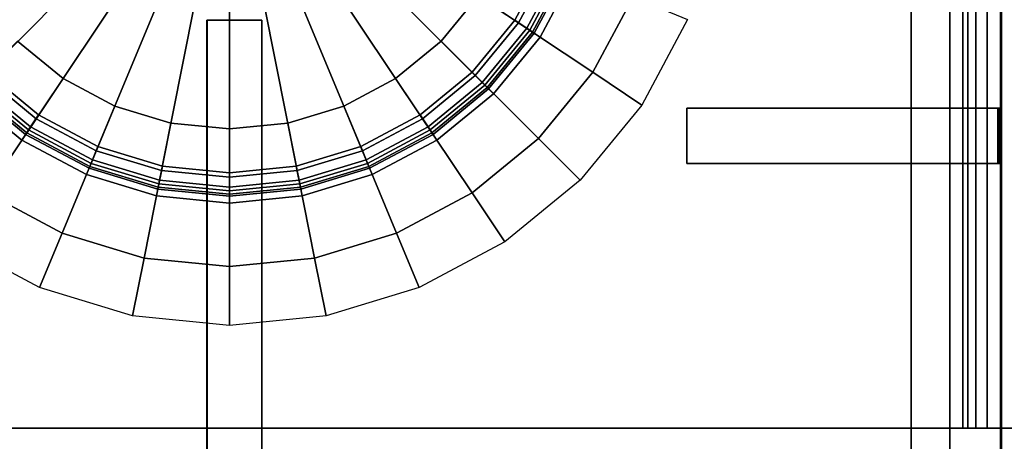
# Model space of a CAD drawing. Extents: x -17.9 to 18, y -14.2 to 13.3.
# Tile 12 of 61: x -12.8 to -5.7, y -9.7 to -6.6. Entities that reach past the tile are written whole.
import ezdxf

# ---------------------------------------------------------------- set-up
doc = ezdxf.new("R2010")
doc.units = 0
for name, color, linetype in [('GAS_ELEMENTS_7', 254, 'CONTINUOUS'), ('GAS_ELEMENTS_8', 250, 'CONTINUOUS'), ('GRATE_-_1', 250, 'CONTINUOUS'), ('RGM8058UC_-_BODY', 252, 'CONTINUOUS')]:
    doc.layers.add(name, color=color, linetype=linetype)

msp = doc.modelspace()

# ---------------------------------------------------------------- linework, layer by layer
at = {"layer": 'GAS_ELEMENTS_7'}
for points in [[(-9.2945, -6.0287, 6.2174), (-8.3671, -6.4128, 6.2174), (-8.6617, -6.9639, 6.2174), (-9.4963, -6.4062, 6.2174)], [(-9.4963, -6.4062, 6.5461), (-9.0461, -6.707, 6.5461), (-8.7943, -6.2359, 6.5461), (-9.2945, -6.0287, 6.5461)], [(-9.1204, -6.6574, 6.8762), (-9.2299, -6.5842, 7.1238), (-8.9985, -6.1513, 7.1238), (-8.8768, -6.2017, 6.8762)], [(-9.1005, -6.6707, 6.8762), (-9.1204, -6.6574, 6.8762), (-8.8768, -6.2017, 6.8762), (-8.8547, -6.2109, 6.8762)], [(-9.0461, -6.707, 6.5461), (-9.1005, -6.6707, 6.8762), (-8.8547, -6.2109, 6.8762), (-8.7943, -6.2359, 6.5461)], [(-9.4963, -6.4062, 6.5461), (-9.4963, -6.4062, 6.2174), (-9.7679, -6.7371, 6.2174), (-9.7679, -6.7371, 6.5461)], [(-9.4963, -6.4062, 6.2174), (-8.6617, -6.9639, 6.2174), (-9.058, -7.4469, 6.2174), (-9.7679, -6.7371, 6.2174)], [(-9.7679, -6.7371, 6.5461), (-9.385, -7.12, 6.5461), (-9.0461, -6.707, 6.5461), (-9.4963, -6.4062, 6.5461)], [(-8.3041, -7.2028, 6.0709), (-8.6617, -6.9639, 6.2174), (-8.3671, -6.4128, 6.2174), (-7.9698, -6.5774, 6.0709)], [(-9.4481, -7.0568, 6.8762), (-9.5413, -6.9636, 7.1238), (-9.2299, -6.5842, 7.1238), (-9.1204, -6.6574, 6.8762)], [(-9.4312, -7.0737, 6.8762), (-9.4481, -7.0568, 6.8762), (-9.1204, -6.6574, 6.8762), (-9.1005, -6.6707, 6.8762)], [(-9.385, -7.12, 6.5461), (-9.4312, -7.0737, 6.8762), (-9.1005, -6.6707, 6.8762), (-9.0461, -6.707, 6.5461)], [(-12.5249, -7.0086, 6.2174), (-13.0826, -7.8433, 6.2174), (-13.5657, -7.4469, 6.2174), (-12.8558, -6.7371, 6.2174)], [(-12.8558, -6.7371, 6.5461), (-13.2387, -7.12, 6.5461), (-12.8258, -7.4589, 6.5461), (-12.5249, -7.0086, 6.5461)], [(-12.5249, -7.0086, 6.5461), (-12.5249, -7.0086, 6.2174), (-12.8558, -6.7371, 6.2174), (-12.8558, -6.7371, 6.5461)], [(-9.7679, -6.7371, 6.5461), (-9.7679, -6.7371, 6.2174), (-10.0988, -7.0086, 6.2174), (-10.0988, -7.0086, 6.5461)], [(-9.7679, -6.7371, 6.2174), (-9.058, -7.4469, 6.2174), (-9.541, -7.8433, 6.2174), (-10.0988, -7.0086, 6.2174)], [(-10.0988, -7.0086, 6.5461), (-9.7979, -7.4589, 6.5461), (-9.385, -7.12, 6.5461), (-9.7679, -6.7371, 6.5461)], [(-13.1756, -7.0568, 6.8762), (-13.0824, -6.9636, 7.1238), (-12.7029, -7.275, 7.1238), (-12.7762, -7.3846, 6.8762)], [(-9.8475, -7.3846, 6.8762), (-9.9208, -7.275, 7.1238), (-9.5413, -6.9636, 7.1238), (-9.4481, -7.0568, 6.8762)], [(-8.754, -7.751, 6.0709), (-9.058, -7.4469, 6.2174), (-8.6617, -6.9639, 6.2174), (-8.3041, -7.2028, 6.0709)], [(-12.1474, -7.2104, 6.2174), (-12.5316, -8.1378, 6.2174), (-13.0826, -7.8433, 6.2174), (-12.5249, -7.0086, 6.2174)], [(-12.5249, -7.0086, 6.5461), (-12.8258, -7.4589, 6.5461), (-12.3547, -7.7107, 6.5461), (-12.1474, -7.2104, 6.5461)], [(-12.1474, -7.2104, 6.5461), (-12.1474, -7.2104, 6.2174), (-12.5249, -7.0086, 6.2174), (-12.5249, -7.0086, 6.5461)], [(-10.0988, -7.0086, 6.5461), (-10.0988, -7.0086, 6.2174), (-10.4763, -7.2104, 6.2174), (-10.4763, -7.2104, 6.5461)], [(-10.0988, -7.0086, 6.2174), (-9.541, -7.8433, 6.2174), (-10.0921, -8.1378, 6.2174), (-10.4763, -7.2104, 6.2174)], [(-10.4763, -7.2104, 6.5461), (-10.269, -7.7107, 6.5461), (-9.7979, -7.4589, 6.5461), (-10.0988, -7.0086, 6.5461)], [(-13.2387, -7.12, 6.5461), (-13.1925, -7.0737, 6.8762), (-12.7895, -7.4045, 6.8762), (-12.8258, -7.4589, 6.5461)], [(-13.1925, -7.0737, 6.8762), (-13.1756, -7.0568, 6.8762), (-12.7762, -7.3846, 6.8762), (-12.7895, -7.4045, 6.8762)], [(-9.8342, -7.4045, 6.8762), (-9.8475, -7.3846, 6.8762), (-9.4481, -7.0568, 6.8762), (-9.4312, -7.0737, 6.8762)], [(-9.7979, -7.4589, 6.5461), (-9.8342, -7.4045, 6.8762), (-9.4312, -7.0737, 6.8762), (-9.385, -7.12, 6.5461)], [(-11.7378, -7.3347, 6.2174), (-11.9337, -8.3192, 6.2174), (-12.5316, -8.1378, 6.2174), (-12.1474, -7.2104, 6.2174)], [(-12.1474, -7.2104, 6.5461), (-12.3547, -7.7107, 6.5461), (-11.8435, -7.8658, 6.5461), (-11.7378, -7.3347, 6.5461)], [(-11.7378, -7.3347, 6.5461), (-11.7378, -7.3347, 6.2174), (-12.1474, -7.2104, 6.2174), (-12.1474, -7.2104, 6.5461)], [(-10.4763, -7.2104, 6.5461), (-10.4763, -7.2104, 6.2174), (-10.8859, -7.3347, 6.2174), (-10.8859, -7.3347, 6.5461)], [(-10.4763, -7.2104, 6.2174), (-10.0921, -8.1378, 6.2174), (-10.69, -8.3192, 6.2174), (-10.8859, -7.3347, 6.2174)], [(-10.8859, -7.3347, 6.5461), (-10.7802, -7.8658, 6.5461), (-10.269, -7.7107, 6.5461), (-10.4763, -7.2104, 6.5461)], [(-12.7762, -7.3846, 6.8762), (-12.7029, -7.275, 7.1238), (-12.27, -7.5064, 7.1238), (-12.3205, -7.6281, 6.8762)], [(-10.3032, -7.6281, 6.8762), (-10.3536, -7.5064, 7.1238), (-9.9208, -7.275, 7.1238), (-9.8475, -7.3846, 6.8762)], [(-12.7895, -7.4045, 6.8762), (-12.7762, -7.3846, 6.8762), (-12.3205, -7.6281, 6.8762), (-12.3296, -7.6503, 6.8762)], [(-11.3118, -7.3766, 6.2174), (-11.3118, -8.3805, 6.2174), (-11.9337, -8.3192, 6.2174), (-11.7378, -7.3347, 6.2174)], [(-11.7378, -7.3347, 6.5461), (-11.8435, -7.8658, 6.5461), (-11.3118, -7.9181, 6.5461), (-11.3118, -7.3766, 6.5461)], [(-11.3118, -7.3766, 6.5461), (-11.3118, -7.3766, 6.2174), (-11.7378, -7.3347, 6.2174), (-11.7378, -7.3347, 6.5461)], [(-10.8859, -7.3347, 6.5461), (-10.8859, -7.3347, 6.2174), (-11.3118, -7.3766, 6.2174), (-11.3118, -7.3766, 6.5461)], [(-10.8859, -7.3347, 6.2174), (-10.69, -8.3192, 6.2174), (-11.3118, -8.3805, 6.2174), (-11.3118, -7.3766, 6.2174)], [(-11.3118, -7.3766, 6.5461), (-11.3118, -7.9181, 6.5461), (-10.7802, -7.8658, 6.5461), (-10.8859, -7.3347, 6.5461)], [(-10.2941, -7.6503, 6.8762), (-10.3032, -7.6281, 6.8762), (-9.8475, -7.3846, 6.8762), (-9.8342, -7.4045, 6.8762)], [(-12.8258, -7.4589, 6.5461), (-12.7895, -7.4045, 6.8762), (-12.3296, -7.6503, 6.8762), (-12.3547, -7.7107, 6.5461)], [(-10.269, -7.7107, 6.5461), (-10.2941, -7.6503, 6.8762), (-9.8342, -7.4045, 6.8762), (-9.7979, -7.4589, 6.5461)], [(-9.3021, -8.2008, 6.0709), (-9.541, -7.8433, 6.2174), (-9.058, -7.4469, 6.2174), (-8.754, -7.751, 6.0709)], [(-12.3205, -7.6281, 6.8762), (-12.27, -7.5064, 7.1238), (-11.8003, -7.6489, 7.1238), (-11.826, -7.7781, 6.8762)], [(-10.7976, -7.7781, 6.8762), (-10.8234, -7.6489, 7.1238), (-10.3536, -7.5064, 7.1238), (-10.3032, -7.6281, 6.8762)], [(-12.3547, -7.7107, 6.5461), (-12.3296, -7.6503, 6.8762), (-11.8307, -7.8016, 6.8762), (-11.8435, -7.8658, 6.5461)], [(-12.3296, -7.6503, 6.8762), (-12.3205, -7.6281, 6.8762), (-11.826, -7.7781, 6.8762), (-11.8307, -7.8016, 6.8762)], [(-11.826, -7.7781, 6.8762), (-11.8003, -7.6489, 7.1238), (-11.3118, -7.697, 7.1238), (-11.3118, -7.8288, 6.8762)], [(-11.3118, -7.8288, 6.8762), (-11.3118, -7.697, 7.1238), (-10.8234, -7.6489, 7.1238), (-10.7976, -7.7781, 6.8762)], [(-10.793, -7.8016, 6.8762), (-10.7976, -7.7781, 6.8762), (-10.3032, -7.6281, 6.8762), (-10.2941, -7.6503, 6.8762)], [(-10.7802, -7.8658, 6.5461), (-10.793, -7.8016, 6.8762), (-10.2941, -7.6503, 6.8762), (-10.269, -7.7107, 6.5461)], [(-11.8435, -7.8658, 6.5461), (-11.8307, -7.8016, 6.8762), (-11.3118, -7.8527, 6.8762), (-11.3118, -7.9181, 6.5461)], [(-11.8307, -7.8016, 6.8762), (-11.826, -7.7781, 6.8762), (-11.3118, -7.8288, 6.8762), (-11.3118, -7.8527, 6.8762)], [(-11.3118, -7.8527, 6.8762), (-11.3118, -7.8288, 6.8762), (-10.7976, -7.7781, 6.8762), (-10.793, -7.8016, 6.8762)], [(-11.3118, -7.9181, 6.5461), (-11.3118, -7.8527, 6.8762), (-10.793, -7.8016, 6.8762), (-10.7802, -7.8658, 6.5461)], [(-13.3216, -8.2008, 6.0709), (-13.0826, -7.8433, 6.2174), (-12.5316, -8.1378, 6.2174), (-12.6962, -8.5351, 6.0709)], [(-9.9275, -8.5351, 6.0709), (-10.0921, -8.1378, 6.2174), (-9.541, -7.8433, 6.2174), (-9.3021, -8.2008, 6.0709)], [(-12.6962, -8.5351, 6.0709), (-12.5316, -8.1378, 6.2174), (-11.9337, -8.3192, 6.2174), (-12.0176, -8.741, 6.0709)], [(-10.6061, -8.741, 6.0709), (-10.69, -8.3192, 6.2174), (-10.0921, -8.1378, 6.2174), (-9.9275, -8.5351, 6.0709)], [(-12.0176, -8.741, 6.0709), (-11.9337, -8.3192, 6.2174), (-11.3118, -8.3805, 6.2174), (-11.3118, -8.8105, 6.0709)], [(-11.3118, -8.8105, 6.0709), (-11.3118, -8.3805, 6.2174), (-10.69, -8.3192, 6.2174), (-10.6061, -8.741, 6.0709)]]:
    msp.add_3dface(points, dxfattribs=at)
at = {"layer": 'GAS_ELEMENTS_8'}
for points in [[(-13.6556, -6.1639, 7.266), (-12.5259, -5.696, 6.9392), (-12.4045, -5.9232, 6.9392), (-13.4212, -6.6025, 7.266)], [(-9.2025, -6.6025, 7.266), (-10.2192, -5.9232, 6.9392), (-10.0978, -5.696, 6.9392), (-8.9681, -6.1639, 7.266)], [(-13.4212, -6.6025, 7.266), (-12.4045, -5.9232, 6.9392), (-12.2411, -6.1223, 6.9392), (-13.1057, -6.987, 7.266)], [(-9.518, -6.987, 7.266), (-10.3826, -6.1223, 6.9392), (-10.2192, -5.9232, 6.9392), (-9.2025, -6.6025, 7.266)], [(-13.1057, -6.987, 7.266), (-12.2411, -6.1223, 6.9392), (-12.0419, -6.2857, 6.9392), (-12.7213, -7.3025, 7.266)], [(-9.9024, -7.3025, 7.266), (-10.5818, -6.2857, 6.9392), (-10.3826, -6.1223, 6.9392), (-9.518, -6.987, 7.266)], [(-9.2299, -6.5842, 7.1238), (-9.0884, -6.6788, 7.1238), (-8.8412, -6.2165, 7.1238), (-8.9985, -6.1513, 7.1238)], [(-9.1433, -6.6421, 7.2556), (-9.2025, -6.6025, 7.266), (-8.9681, -6.1639, 7.266), (-8.9022, -6.1912, 7.2556)], [(-8.9022, -6.1912, 7.2556), (-8.8412, -6.2165, 7.1916), (-9.0884, -6.6788, 7.1916), (-9.1433, -6.6421, 7.2556)], [(-9.0884, -6.6788, 7.1238), (-9.0884, -6.6788, 7.1916), (-8.8412, -6.2165, 7.1916), (-8.8412, -6.2165, 7.1238)], [(-12.7213, -7.3025, 7.266), (-12.0419, -6.2857, 6.9392), (-11.8147, -6.4072, 6.9392), (-12.2827, -7.5369, 7.266)], [(-10.341, -7.5369, 7.266), (-10.809, -6.4072, 6.9392), (-10.5818, -6.2857, 6.9392), (-9.9024, -7.3025, 7.266)], [(-12.2827, -7.5369, 7.266), (-11.8147, -6.4072, 6.9392), (-11.5682, -6.482, 6.9392), (-11.8068, -7.6813, 7.266)], [(-10.8169, -7.6813, 7.266), (-11.0555, -6.482, 6.9392), (-10.809, -6.4072, 6.9392), (-10.341, -7.5369, 7.266)], [(-11.8068, -7.6813, 7.266), (-11.5682, -6.482, 6.9392), (-11.3118, -6.5072, 6.9392), (-11.3118, -7.73, 7.266)], [(-11.3118, -7.73, 7.266), (-11.3118, -6.5072, 6.9392), (-11.0555, -6.482, 6.9392), (-10.8169, -7.6813, 7.266)], [(-9.5413, -6.9636, 7.1238), (-9.4209, -7.084, 7.1238), (-9.0884, -6.6788, 7.1238), (-9.2299, -6.5842, 7.1238)], [(-9.4676, -7.0373, 7.2556), (-9.518, -6.987, 7.266), (-9.2025, -6.6025, 7.266), (-9.1433, -6.6421, 7.2556)], [(-9.1433, -6.6421, 7.2556), (-9.0884, -6.6788, 7.1916), (-9.4209, -7.084, 7.1916), (-9.4676, -7.0373, 7.2556)], [(-9.4209, -7.084, 7.1238), (-9.4209, -7.084, 7.1916), (-9.0884, -6.6788, 7.1916), (-9.0884, -6.6788, 7.1238)], [(-13.0824, -6.9636, 7.1238), (-13.2028, -7.084, 7.1238), (-12.7975, -7.4166, 7.1238), (-12.7029, -7.275, 7.1238)], [(-9.9208, -7.275, 7.1238), (-9.8262, -7.4166, 7.1238), (-9.4209, -7.084, 7.1238), (-9.5413, -6.9636, 7.1238)], [(-13.1561, -7.0373, 7.2556), (-13.1057, -6.987, 7.266), (-12.7213, -7.3025, 7.266), (-12.7609, -7.3617, 7.2556)], [(-9.8628, -7.3617, 7.2556), (-9.9024, -7.3025, 7.266), (-9.518, -6.987, 7.266), (-9.4676, -7.0373, 7.2556)], [(-12.7609, -7.3617, 7.2556), (-12.7975, -7.4166, 7.1916), (-13.2028, -7.084, 7.1916), (-13.1561, -7.0373, 7.2556)], [(-13.2028, -7.084, 7.1238), (-13.2028, -7.084, 7.1916), (-12.7975, -7.4166, 7.1916), (-12.7975, -7.4166, 7.1238)], [(-9.4676, -7.0373, 7.2556), (-9.4209, -7.084, 7.1916), (-9.8262, -7.4166, 7.1916), (-9.8628, -7.3617, 7.2556)], [(-9.8262, -7.4166, 7.1238), (-9.8262, -7.4166, 7.1916), (-9.4209, -7.084, 7.1916), (-9.4209, -7.084, 7.1238)], [(-12.7029, -7.275, 7.1238), (-12.7975, -7.4166, 7.1238), (-12.3352, -7.6637, 7.1238), (-12.27, -7.5064, 7.1238)], [(-12.7609, -7.3617, 7.2556), (-12.7213, -7.3025, 7.266), (-12.2827, -7.5369, 7.266), (-12.3099, -7.6027, 7.2556)], [(-10.3536, -7.5064, 7.1238), (-10.2885, -7.6637, 7.1238), (-9.8262, -7.4166, 7.1238), (-9.9208, -7.275, 7.1238)], [(-10.3138, -7.6027, 7.2556), (-10.341, -7.5369, 7.266), (-9.9024, -7.3025, 7.266), (-9.8628, -7.3617, 7.2556)], [(-12.3099, -7.6027, 7.2556), (-12.3352, -7.6637, 7.1916), (-12.7975, -7.4166, 7.1916), (-12.7609, -7.3617, 7.2556)], [(-9.8628, -7.3617, 7.2556), (-9.8262, -7.4166, 7.1916), (-10.2885, -7.6637, 7.1916), (-10.3138, -7.6027, 7.2556)], [(-12.7975, -7.4166, 7.1238), (-12.7975, -7.4166, 7.1916), (-12.3352, -7.6637, 7.1916), (-12.3352, -7.6637, 7.1238)], [(-10.2885, -7.6637, 7.1238), (-10.2885, -7.6637, 7.1916), (-9.8262, -7.4166, 7.1916), (-9.8262, -7.4166, 7.1238)], [(-12.27, -7.5064, 7.1238), (-12.3352, -7.6637, 7.1238), (-11.8335, -7.8159, 7.1238), (-11.8003, -7.6489, 7.1238)], [(-12.3099, -7.6027, 7.2556), (-12.2827, -7.5369, 7.266), (-11.8068, -7.6813, 7.266), (-11.8207, -7.7511, 7.2556)], [(-10.8234, -7.6489, 7.1238), (-10.7901, -7.8159, 7.1238), (-10.2885, -7.6637, 7.1238), (-10.3536, -7.5064, 7.1238)], [(-10.803, -7.7511, 7.2556), (-10.8169, -7.6813, 7.266), (-10.341, -7.5369, 7.266), (-10.3138, -7.6027, 7.2556)], [(-11.8207, -7.7511, 7.2556), (-11.8335, -7.8159, 7.1916), (-12.3352, -7.6637, 7.1916), (-12.3099, -7.6027, 7.2556)], [(-10.3138, -7.6027, 7.2556), (-10.2885, -7.6637, 7.1916), (-10.7901, -7.8159, 7.1916), (-10.803, -7.7511, 7.2556)], [(-12.3352, -7.6637, 7.1238), (-12.3352, -7.6637, 7.1916), (-11.8335, -7.8159, 7.1916), (-11.8335, -7.8159, 7.1238)], [(-11.8003, -7.6489, 7.1238), (-11.8335, -7.8159, 7.1238), (-11.3118, -7.8673, 7.1238), (-11.3118, -7.697, 7.1238)], [(-11.8207, -7.7511, 7.2556), (-11.8068, -7.6813, 7.266), (-11.3118, -7.73, 7.266), (-11.3118, -7.8012, 7.2556)], [(-11.3118, -7.697, 7.1238), (-11.3118, -7.8673, 7.1238), (-10.7901, -7.8159, 7.1238), (-10.8234, -7.6489, 7.1238)], [(-11.3118, -7.8012, 7.2556), (-11.3118, -7.73, 7.266), (-10.8169, -7.6813, 7.266), (-10.803, -7.7511, 7.2556)], [(-10.7901, -7.8159, 7.1238), (-10.7901, -7.8159, 7.1916), (-10.2885, -7.6637, 7.1916), (-10.2885, -7.6637, 7.1238)], [(-11.3118, -7.8012, 7.2556), (-11.3118, -7.8673, 7.1916), (-11.8335, -7.8159, 7.1916), (-11.8207, -7.7511, 7.2556)], [(-10.803, -7.7511, 7.2556), (-10.7901, -7.8159, 7.1916), (-11.3118, -7.8673, 7.1916), (-11.3118, -7.8012, 7.2556)], [(-11.8335, -7.8159, 7.1238), (-11.8335, -7.8159, 7.1916), (-11.3118, -7.8673, 7.1916), (-11.3118, -7.8673, 7.1238)], [(-11.3118, -7.8673, 7.1238), (-11.3118, -7.8673, 7.1916), (-10.7901, -7.8159, 7.1916), (-10.7901, -7.8159, 7.1238)]]:
    msp.add_3dface(points, dxfattribs=at)
at = {"layer": 'GRATE_-_1'}
for points in [[(-6.3403, -5.2669, 7.101), (-6.3403, -5.2669, 7.573), (-6.3403, -7.2256, 7.573), (-6.3403, -7.2256, 7.101)], [(-6.3403, -5.2669, 7.101), (-6.3403, -7.2256, 7.101), (-6.0569, -7.2256, 7.101), (-6.0569, -5.2669, 7.101)], [(-6.0569, -7.2256, 7.573), (-6.3403, -7.2256, 7.573), (-6.3403, -5.2669, 7.573), (-6.0569, -5.2669, 7.573)], [(-5.6872, -5.2669, 7.573), (-5.6872, -7.2256, 7.573), (-6.0569, -7.2256, 7.573), (-6.0569, -5.2669, 7.573)], [(-6.0569, -7.2256, 7.101), (-6.0569, -7.2256, 7.3179), (-6.0569, -5.2669, 7.3179), (-6.0569, -5.2669, 7.101)], [(-6.0569, -7.2256, 7.3179), (-5.6801, -7.2256, 7.3179), (-5.6801, -5.2669, 7.3179), (-6.0569, -5.2669, 7.3179)], [(-5.6801, -7.2256, 7.3179), (-5.6872, -7.2256, 7.573), (-5.6872, -5.2669, 7.573), (-5.6801, -5.2669, 7.3179)], [(-11.0756, -6.5823, 8.0116), (-11.475, -6.5823, 8.0116), (-11.475, -9.7519, 7.9261), (-11.0756, -9.7519, 7.9261)], [(-11.0756, -6.5823, 8.0116), (-11.0759, -6.5823, 8.3105), (-11.4746, -6.5823, 8.3105), (-11.475, -6.5823, 8.0116)], [(-11.4746, -9.7517, 8.3105), (-11.475, -9.7519, 7.9261), (-11.475, -6.5823, 8.0116), (-11.4746, -6.5823, 8.3105)], [(-11.0759, -9.7517, 8.3105), (-11.4746, -9.7517, 8.3105), (-11.4746, -6.5823, 8.3105), (-11.0759, -6.5823, 8.3105)], [(-11.0759, -6.5823, 8.3105), (-11.0756, -6.5823, 8.0116), (-11.0756, -9.7519, 7.9261), (-11.0759, -9.7517, 8.3105)], [(-6.3403, -7.6299, 8.3105), (-7.9756, -7.6299, 8.3105), (-7.9756, -7.2256, 8.3105), (-6.3403, -7.2256, 8.3105)], [(-7.9756, -7.2256, 8.0116), (-7.9756, -7.2256, 8.3105), (-7.9756, -7.6299, 8.3105), (-7.9756, -7.6299, 8.0116)], [(-6.3403, -7.2256, 7.9261), (-6.3403, -7.2256, 8.3105), (-7.9756, -7.2256, 8.3105), (-7.9756, -7.2256, 8.0116)], [(-7.9756, -7.6299, 8.0116), (-6.3403, -7.6299, 7.9261), (-6.3403, -7.2256, 7.9261), (-7.9756, -7.2256, 8.0116)], [(-6.3403, -7.2256, 7.101), (-6.3403, -7.6299, 7.101), (-6.0569, -7.6299, 7.101), (-6.0569, -7.2256, 7.101)], [(-6.3403, -7.6299, 7.573), (-6.3403, -7.6299, 7.101), (-6.3403, -7.2256, 7.101), (-6.3403, -7.2256, 7.573)], [(-6.3403, -7.6299, 7.9261), (-6.3403, -7.6299, 7.573), (-6.3403, -7.2256, 7.573), (-6.3403, -7.2256, 7.9261)], [(-6.0569, -7.2256, 8.3105), (-6.3403, -7.2256, 8.3105), (-6.3403, -7.2256, 7.9261), (-6.0569, -7.2256, 7.9261)], [(-6.0569, -7.2256, 7.9261), (-6.3403, -7.2256, 7.9261), (-6.3403, -7.2256, 7.573), (-6.0569, -7.2256, 7.573)], [(-6.0569, -7.6299, 8.3105), (-6.3403, -7.6299, 8.3105), (-6.3403, -7.2256, 8.3105), (-6.0569, -7.2256, 8.3105)], [(-5.6872, -7.2256, 7.573), (-5.6953, -7.2256, 7.9261), (-6.0569, -7.2256, 7.9261), (-6.0569, -7.2256, 7.573)], [(-5.7073, -7.2256, 8.3105), (-5.7073, -7.6299, 8.3105), (-6.0569, -7.6299, 8.3105), (-6.0569, -7.2256, 8.3105)], [(-6.0569, -7.2256, 7.101), (-6.0569, -7.6299, 7.101), (-6.0569, -7.6299, 7.3179), (-6.0569, -7.2256, 7.3179)], [(-5.6953, -7.2256, 7.9261), (-5.7073, -7.2256, 8.3105), (-6.0569, -7.2256, 8.3105), (-6.0569, -7.2256, 7.9261)], [(-6.0569, -7.6299, 7.3179), (-5.6801, -7.6299, 7.3179), (-5.6801, -7.2256, 7.3179), (-6.0569, -7.2256, 7.3179)], [(-5.7073, -7.6299, 8.3105), (-5.7073, -7.2256, 8.3105), (-5.6953, -7.2256, 7.9261), (-5.6953, -7.6299, 7.9261)], [(-5.6872, -7.2256, 7.573), (-5.6872, -7.6299, 7.573), (-5.6953, -7.6299, 7.9261), (-5.6953, -7.2256, 7.9261)], [(-5.6801, -7.6299, 7.3179), (-5.6872, -7.6299, 7.573), (-5.6872, -7.2256, 7.573), (-5.6801, -7.2256, 7.3179)], [(-7.9756, -7.6299, 8.0116), (-7.9756, -7.6299, 8.3105), (-6.3403, -7.6299, 8.3105), (-6.3403, -7.6299, 7.9261)], [(-6.3403, -7.6299, 7.101), (-6.3403, -7.6299, 7.573), (-6.3403, -9.7517, 7.573), (-6.3403, -9.7517, 7.101)], [(-6.3403, -7.6299, 7.101), (-6.3403, -9.7517, 7.101), (-6.0569, -9.7517, 7.101), (-6.0569, -7.6299, 7.101)], [(-6.0569, -7.6299, 7.9261), (-6.3403, -7.6299, 7.9261), (-6.3403, -7.6299, 8.3105), (-6.0569, -7.6299, 8.3105)], [(-6.0569, -9.7517, 7.573), (-6.3403, -9.7517, 7.573), (-6.3403, -7.6299, 7.573), (-6.0569, -7.6299, 7.573)], [(-6.0569, -7.6299, 7.573), (-6.3403, -7.6299, 7.573), (-6.3403, -7.6299, 7.9261), (-6.0569, -7.6299, 7.9261)], [(-5.7073, -7.6299, 8.3105), (-5.6953, -7.6299, 7.9261), (-6.0569, -7.6299, 7.9261), (-6.0569, -7.6299, 8.3105)], [(-5.6872, -7.6299, 7.573), (-5.6872, -9.7517, 7.573), (-6.0569, -9.7517, 7.573), (-6.0569, -7.6299, 7.573)], [(-5.6953, -7.6299, 7.9261), (-5.6872, -7.6299, 7.573), (-6.0569, -7.6299, 7.573), (-6.0569, -7.6299, 7.9261)], [(-6.0569, -7.6299, 7.3179), (-6.0569, -7.6299, 7.101), (-6.0569, -9.7517, 7.101), (-6.0569, -9.7517, 7.3179)], [(-6.0569, -9.7517, 7.3179), (-5.6801, -9.7517, 7.3179), (-5.6801, -7.6299, 7.3179), (-6.0569, -7.6299, 7.3179)], [(-5.6872, -9.7517, 7.573), (-5.6872, -7.6299, 7.573), (-5.6801, -7.6299, 7.3179), (-5.6801, -9.7517, 7.3179)]]:
    msp.add_3dface(points, dxfattribs=at)
at = {"layer": 'RGM8058UC_-_BODY'}
for points in [[(-5.6867, 9.8603, 0.0396), (-17.0517, 9.8603, 0.0396), (-17.0517, -10.5613, 0.0396), (-5.6867, -10.5613, 0.0396)], [(5.6879, 9.8603, 0.0396), (-5.6867, 9.8603, 0.0396), (-5.6867, -10.5613, 0.0396), (5.6879, -10.5613, 0.0396)], [(-5.9617, -9.5613, 6.0716), (-16.0517, -9.5613, 6.0716), (-16.0517, 8.8603, 6.0716), (-5.9617, 8.8603, 6.0716)], [(-5.925, -9.5613, 6.0997), (-5.9617, -9.5613, 6.0716), (-5.9617, 8.8603, 6.0716), (-5.925, 8.8603, 6.0997)], [(-5.8672, -9.5613, 6.1956), (-5.925, -9.5613, 6.0997), (-5.925, 8.8603, 6.0997), (-5.8672, 8.8603, 6.1956)], [(-5.7841, -9.5613, 6.259), (-5.8672, -9.5613, 6.1956), (-5.8672, 8.8603, 6.1956), (-5.7841, 8.8603, 6.259)], [(-5.6867, -9.5613, 6.2812), (-5.7841, -9.5613, 6.259), (-5.7841, 8.8603, 6.259), (-5.6867, 8.8603, 6.2812)], [(-5.5893, -9.5613, 6.259), (-5.6867, -9.5613, 6.2812), (-5.6867, 8.8603, 6.2812), (-5.5893, 8.8603, 6.259)], [(-5.6867, -10.5613, 6.7511), (-17.0517, -10.5613, 6.7511), (-16.0517, -9.5613, 6.7511), (-5.6867, -9.5613, 6.7511)], [(-5.6867, -9.5613, 6.7511), (-16.0517, -9.5613, 6.7511), (-16.0517, -9.5613, 6.0716), (-5.9617, -9.5613, 6.0716)], [(-5.6867, -9.5613, 6.7511), (-5.9617, -9.5613, 6.0716), (-5.925, -9.5613, 6.0997)], [(-5.6867, -9.5613, 6.7511), (-5.925, -9.5613, 6.0997), (-5.8672, -9.5613, 6.1956)], [(-5.6867, -9.5613, 6.7511), (-5.8672, -9.5613, 6.1956), (-5.7841, -9.5613, 6.259)], [(-5.6867, -9.5613, 6.7511), (-5.7841, -9.5613, 6.259), (-5.6867, -9.5613, 6.2812)], [(5.6879, -9.5613, 6.7511), (-5.6867, -9.5613, 6.7511), (-5.4117, -9.5613, 6.0716), (5.4129, -9.5613, 6.0716)], [(-5.5062, -9.5613, 6.1956), (-5.4484, -9.5613, 6.0997), (-5.6867, -9.5613, 6.7511)], [(-5.6867, -9.5613, 6.7511), (-5.5893, -9.5613, 6.259), (-5.5062, -9.5613, 6.1956)], [(-5.6867, -9.5613, 6.7511), (-5.6867, -9.5613, 6.2812), (-5.5893, -9.5613, 6.259)], [(5.6879, -10.5613, 6.7511), (-5.6867, -10.5613, 6.7511), (-5.6867, -9.5613, 6.7511), (5.6879, -9.5613, 6.7511)], [(-5.6867, -9.5613, 6.7511), (-5.4484, -9.5613, 6.0997), (-5.4117, -9.5613, 6.0716)]]:
    msp.add_3dface(points, dxfattribs=at)

doc.saveas('drawing.dxf')
